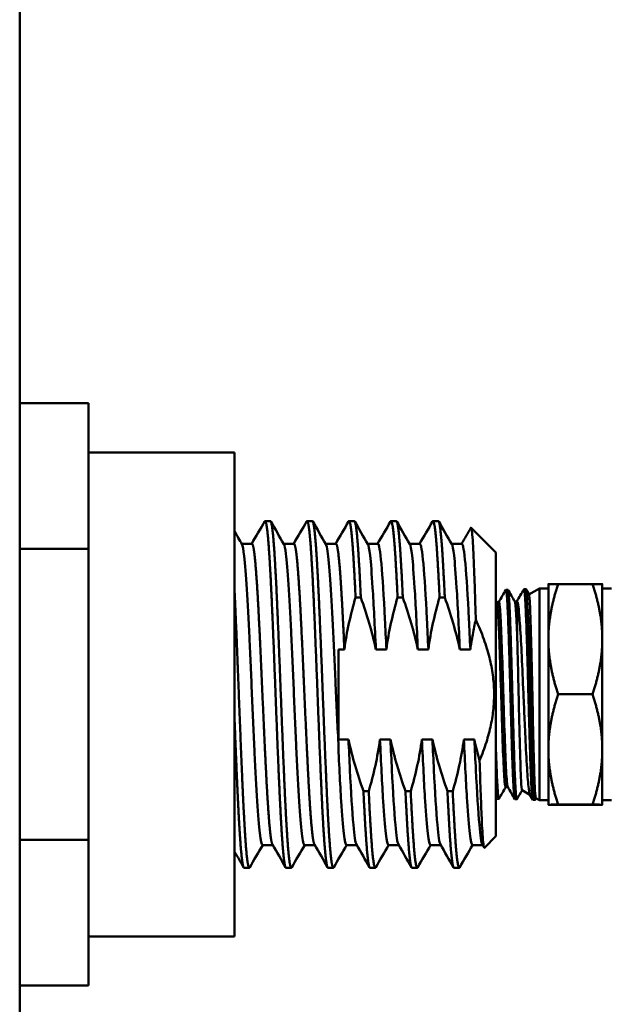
# Model space of a CAD drawing. Header units: inches. Extents: x 0 to 136, y 2 to 86.
# Tile 15 of 160: x 56.53 to 58.87, y 39.1 to 43.01. Entities that reach past the tile are written whole.
import ezdxf

# ---------------------------------------------------------------- set-up
doc = ezdxf.new("R2010")
doc.units = ezdxf.units.IN
doc.header["$LTSCALE"] = 4
doc.header["$MEASUREMENT"] = 0
doc.layers.add('Visible (ANSI)', color=7, linetype='Continuous', lineweight=50)

msp = doc.modelspace()

# ---------------------------------------------------------------- linework, layer by layer
at = {"layer": 'Visible (ANSI)'}
for p, q in [((56.5251, 20.6763), (56.5251, 68.9262)), ((56.7984, 41.4858), (56.5251, 41.4858)), ((56.7984, 41.4858), (56.7984, 40.9085)), ((57.3784, 41.2911), (56.7984, 41.2911)), ((57.3784, 39.3711), (57.3784, 41.2911)), ((57.5201, 41.0186), (57.4992, 41.0186)), ((57.6867, 41.0186), (57.6659, 41.0186)), ((57.8534, 41.0186), (57.8326, 41.0186)), ((58.0201, 41.0186), (57.9992, 41.0186)), ((58.1867, 41.0186), (58.1659, 41.0186)), ((58.4159, 40.8936), (58.3173, 40.9922)), ((57.4472, 40.9284), (57.4065, 40.9284)), ((57.6138, 40.9284), (57.5731, 40.9284)), ((57.7805, 40.9284), (57.7398, 40.9284)), ((57.9472, 40.9284), (57.9065, 40.9284)), ((58.1138, 40.9284), (58.0731, 40.9284)), ((58.2805, 40.9284), (58.2398, 40.9284)), ((56.7984, 40.9085), (56.5251, 40.9085)), ((56.7984, 40.9085), (56.7984, 39.7538)), ((58.4159, 40.8936), (58.4159, 39.7686)), ((58.6238, 40.7686), (58.6238, 40.5503)), ((58.6628, 40.7689), (58.799, 40.7689)), ((58.838, 40.5503), (58.838, 40.7686)), ((58.4553, 40.7459), (58.463, 40.7461)), ((58.5267, 40.7481), (58.5344, 40.7484)), ((58.535, 40.7479), (58.5471, 40.727)), ((58.5469, 40.7274), (58.588, 40.7511)), ((58.588, 40.7511), (58.588, 39.9111)), ((58.588, 40.7511), (58.6238, 40.7511)), ((58.8738, 40.7511), (58.838, 40.7511)), ((57.8794, 40.7155), (57.8585, 40.7155)), ((58.046, 40.7155), (58.0252, 40.7155)), ((58.2127, 40.7155), (58.1919, 40.7155)), ((58.4187, 40.6975), (58.4273, 40.6975)), ((58.4902, 40.6997), (58.4988, 40.6997)), ((58.6238, 40.5503), (58.6238, 40.1128)), ((58.838, 40.1128), (58.838, 40.5503)), ((57.7909, 40.5096), (57.7909, 40.1527)), ((57.8141, 40.5096), (57.7909, 40.5096)), ((57.9808, 40.5096), (57.9391, 40.5096)), ((58.1474, 40.5096), (58.1058, 40.5096)), ((58.3141, 40.5096), (58.2724, 40.5096)), ((58.6628, 40.3317), (58.799, 40.3317)), ((57.7909, 40.1527), (57.8302, 40.1527)), ((57.7909, 40.1526), (57.7909, 40.1527)), ((57.9552, 40.1527), (57.9969, 40.1527)), ((58.1219, 40.1527), (58.1635, 40.1527)), ((58.2885, 40.1527), (58.3302, 40.1527)), ((58.6238, 40.1128), (58.6238, 39.8936)), ((58.838, 39.8936), (58.838, 40.1128)), ((58.4541, 39.9637), (58.4628, 39.9637)), ((58.5194, 39.9508), (58.5509, 39.9326)), ((57.8899, 39.9467), (57.9108, 39.9467)), ((58.0566, 39.9467), (58.0774, 39.9467)), ((58.2233, 39.9467), (58.2441, 39.9467)), ((58.4196, 39.9175), (58.4273, 39.9173)), ((58.491, 39.9153), (58.4988, 39.915)), ((58.5619, 39.9135), (58.5504, 39.9333)), ((58.5624, 39.913), (58.5702, 39.9128)), ((58.5741, 39.9192), (58.5707, 39.9133)), ((58.5739, 39.9193), (58.588, 39.9111)), ((58.588, 39.9111), (58.6238, 39.9111)), ((58.8738, 39.9111), (58.838, 39.9111)), ((58.6628, 39.8939), (58.799, 39.8939)), ((58.6628, 39.8934), (58.799, 39.8934)), ((56.7984, 39.7538), (56.5251, 39.7538)), ((56.7984, 39.7538), (56.7984, 39.1764)), ((58.4159, 39.7686), (58.3701, 39.7229)), ((57.5295, 39.7338), (57.4888, 39.7338)), ((57.6962, 39.7338), (57.6555, 39.7338)), ((57.8628, 39.7338), (57.8222, 39.7338)), ((58.0295, 39.7338), (57.9888, 39.7338)), ((58.1962, 39.7338), (58.1555, 39.7338)), ((58.3628, 39.7338), (58.3222, 39.7338)), ((58.3689, 39.7233), (58.3618, 39.7356)), ((57.4367, 39.6436), (57.4159, 39.6436)), ((57.6034, 39.6436), (57.5826, 39.6436)), ((57.7701, 39.6436), (57.7492, 39.6436)), ((57.9367, 39.6436), (57.9159, 39.6436)), ((58.1034, 39.6436), (58.0826, 39.6436)), ((58.2701, 39.6436), (58.2492, 39.6436)), ((57.3784, 39.3711), (56.7984, 39.3711)), ((56.7984, 39.1764), (56.5251, 39.1764))]:
    msp.add_line(p, q, dxfattribs=at)
for points in [[(57.4462, 40.9284), (57.4633, 40.958), (57.4804, 40.9876), (57.4975, 41.0171)], [(57.5218, 41.0171), (57.5392, 40.987), (57.5567, 40.9568), (57.5741, 40.9267)], [(57.6128, 40.9284), (57.6299, 40.958), (57.6471, 40.9876), (57.6642, 41.0171)], [(57.6885, 41.0171), (57.7059, 40.987), (57.7234, 40.9568), (57.7408, 40.9267)], [(57.7795, 40.9284), (57.7966, 40.958), (57.8137, 40.9876), (57.8308, 41.0171)], [(57.8551, 41.0171), (57.8726, 40.987), (57.89, 40.9568), (57.9075, 40.9267)], [(57.9462, 40.9284), (57.9633, 40.958), (57.9804, 40.9876), (57.9975, 41.0171)], [(58.0218, 41.0171), (58.0392, 40.987), (58.0567, 40.9568), (58.0741, 40.9267)], [(58.1128, 40.9284), (58.1299, 40.958), (58.1471, 40.9876), (58.1642, 41.0171)], [(58.1885, 41.0171), (58.2059, 40.987), (58.2234, 40.9568), (58.2408, 40.9267)], [(57.3784, 40.9769), (57.3881, 40.9602), (57.3978, 40.9434), (57.4075, 40.9267)], [(58.2795, 40.9284), (58.2917, 40.9495), (58.304, 40.9707), (58.3162, 40.9918)], [(58.427, 40.6975), (58.4363, 40.7134), (58.4455, 40.7294), (58.4548, 40.7454)], [(58.4636, 40.7457), (58.4726, 40.7302), (58.4815, 40.7147), (58.4905, 40.6992)], [(58.4985, 40.6997), (58.5077, 40.7157), (58.517, 40.7317), (58.5262, 40.7477)], [(58.4159, 40.7023), (58.4169, 40.7005), (58.418, 40.6987), (58.419, 40.6969)], [(58.499, 40.6996), (58.499, 40.6997), (58.4989, 40.6997), (58.4988, 40.6997)], [(58.4545, 39.9637), (58.4456, 39.9484), (58.4367, 39.9331), (58.4279, 39.9177)], [(58.4905, 39.9157), (58.4812, 39.9319), (58.4718, 39.9481), (58.4625, 39.9642)], [(58.5196, 39.9506), (58.5128, 39.9389), (58.5061, 39.9272), (58.4993, 39.9155)], [(58.419, 39.918), (58.418, 39.9198), (58.4169, 39.9216), (58.4159, 39.9234)], [(57.4898, 39.7338), (57.4727, 39.7043), (57.4556, 39.6747), (57.4385, 39.6451)], [(57.5808, 39.6451), (57.5634, 39.6753), (57.5459, 39.7054), (57.5285, 39.7356)], [(57.6565, 39.7338), (57.6394, 39.7043), (57.6222, 39.6747), (57.6051, 39.6451)], [(57.7475, 39.6451), (57.7301, 39.6753), (57.7126, 39.7054), (57.6952, 39.7356)], [(57.8231, 39.7338), (57.806, 39.7043), (57.7889, 39.6747), (57.7718, 39.6451)], [(57.9142, 39.6451), (57.8967, 39.6753), (57.8793, 39.7054), (57.8618, 39.7356)], [(57.9898, 39.7338), (57.9727, 39.7043), (57.9556, 39.6747), (57.9385, 39.6451)], [(58.0808, 39.6451), (58.0634, 39.6753), (58.0459, 39.7054), (58.0285, 39.7356)], [(58.1565, 39.7338), (58.1394, 39.7043), (58.1222, 39.6747), (58.1051, 39.6451)], [(58.2475, 39.6451), (58.2301, 39.6753), (58.2126, 39.7054), (58.1952, 39.7356)], [(58.3231, 39.7338), (58.306, 39.7043), (58.2889, 39.6747), (58.2718, 39.6451)], [(57.4142, 39.6451), (57.4022, 39.6657), (57.3903, 39.6863), (57.3784, 39.7069)]]:
    msp.add_open_spline(points, degree=3, dxfattribs=at)
for points, weights, knots in [([(57.4975, 41.0171), (57.4984, 41.0186), (57.4992, 41.0186), (57.5062, 41.0186), (57.5131, 40.9265), (57.5201, 40.8344), (57.527, 40.6749), (57.534, 40.5154), (57.5409, 40.3311), (57.5478, 40.1469), (57.5548, 39.9874), (57.5617, 39.8279), (57.5687, 39.7357), (57.5756, 39.6436), (57.5826, 39.6436)], [0.992423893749, 0.995658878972, 1, 0.965925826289, 1, 0.965925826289, 1, 0.965925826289, 1, 0.965925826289, 1, 0.965925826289, 1, 0.965925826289, 1], [0.63102017, 0.63102017, 0.63102017, 0.63157895, 0.63157895, 0.63596491, 0.63596491, 0.64035088, 0.64035088, 0.64473684, 0.64473684, 0.64912281, 0.64912281, 0.65350877, 0.65350877, 0.65789474, 0.65789474, 0.65789474]), ([(57.5201, 41.0186), (57.527, 41.0186), (57.534, 40.9265), (57.5409, 40.8344), (57.5478, 40.6749), (57.5548, 40.5154), (57.5617, 40.3311), (57.5687, 40.1469), (57.5756, 39.9874), (57.5826, 39.8279), (57.5895, 39.7357), (57.5965, 39.6436), (57.6034, 39.6436), (57.6043, 39.6436), (57.6051, 39.6451)], [1, 0.965925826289, 1, 0.965925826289, 1, 0.965925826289, 1, 0.965925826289, 1, 0.965925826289, 1, 0.965925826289, 1, 0.995658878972, 0.992423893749], [0.68421053, 0.68421053, 0.68421053, 0.68859649, 0.68859649, 0.69298246, 0.69298246, 0.69736842, 0.69736842, 0.70175439, 0.70175439, 0.70614035, 0.70614035, 0.71052632, 0.71052632, 0.7110851, 0.7110851, 0.7110851]), ([(57.6642, 41.0171), (57.665, 41.0186), (57.6659, 41.0186), (57.6728, 41.0186), (57.6798, 40.9265), (57.6867, 40.8344), (57.6937, 40.6749), (57.7006, 40.5154), (57.7076, 40.3311), (57.7145, 40.1469), (57.7215, 39.9874), (57.7284, 39.8279), (57.7353, 39.7357), (57.7423, 39.6436), (57.7492, 39.6436)], [0.992423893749, 0.995658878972, 1, 0.965925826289, 1, 0.965925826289, 1, 0.965925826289, 1, 0.965925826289, 1, 0.965925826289, 1, 0.965925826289, 1], [0.68365175, 0.68365175, 0.68365175, 0.68421053, 0.68421053, 0.68859649, 0.68859649, 0.69298246, 0.69298246, 0.69736842, 0.69736842, 0.70175439, 0.70175439, 0.70614035, 0.70614035, 0.71052632, 0.71052632, 0.71052632]), ([(57.6867, 41.0186), (57.6937, 41.0186), (57.7006, 40.9265), (57.7076, 40.8344), (57.7145, 40.6749), (57.7215, 40.5154), (57.7284, 40.3311), (57.7353, 40.1469), (57.7423, 39.9874), (57.7492, 39.8279), (57.7562, 39.7357), (57.7631, 39.6436), (57.7701, 39.6436), (57.7709, 39.6436), (57.7718, 39.6451)], [1, 0.965925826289, 1, 0.965925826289, 1, 0.965925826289, 1, 0.965925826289, 1, 0.965925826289, 1, 0.965925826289, 1, 0.995658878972, 0.992423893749], [0.73684211, 0.73684211, 0.73684211, 0.74122807, 0.74122807, 0.74561404, 0.74561404, 0.75, 0.75, 0.75438596, 0.75438596, 0.75877193, 0.75877193, 0.76315789, 0.76315789, 0.76371668, 0.76371668, 0.76371668]), ([(57.8308, 41.0171), (57.8317, 41.0186), (57.8326, 41.0186), (57.8395, 41.0186), (57.8465, 40.9265), (57.8524, 40.8472), (57.8585, 40.7155)], [0.992423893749, 0.995658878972, 1, 0.965925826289, 1, 0.970495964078, 0.992085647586], [0.736283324, 0.736283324, 0.736283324, 0.736842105, 0.736842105, 0.74122807, 0.74122807, 0.745025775, 0.745025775, 0.745025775]), ([(57.8534, 41.0186), (57.8603, 41.0186), (57.8673, 40.9265), (57.8733, 40.8472), (57.8794, 40.7155)], [1, 0.965925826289, 1, 0.970495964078, 0.992085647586], [0.789473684, 0.789473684, 0.789473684, 0.793859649, 0.793859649, 0.797657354, 0.797657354, 0.797657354]), ([(57.9975, 41.0171), (57.9984, 41.0186), (57.9992, 41.0186), (58.0062, 41.0186), (58.0131, 40.9265), (58.0191, 40.8472), (58.0252, 40.7155)], [0.992423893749, 0.995658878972, 1, 0.965925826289, 1, 0.970495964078, 0.992085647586], [0.788914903, 0.788914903, 0.788914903, 0.789473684, 0.789473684, 0.793859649, 0.793859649, 0.797657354, 0.797657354, 0.797657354]), ([(58.0201, 41.0186), (58.027, 41.0186), (58.034, 40.9265), (58.0399, 40.8472), (58.046, 40.7155)], [1, 0.965925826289, 1, 0.970495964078, 0.992085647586], [0.842105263, 0.842105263, 0.842105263, 0.846491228, 0.846491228, 0.850288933, 0.850288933, 0.850288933]), ([(58.1642, 41.0171), (58.165, 41.0186), (58.1659, 41.0186), (58.1728, 41.0186), (58.1798, 40.9265), (58.1858, 40.8472), (58.1919, 40.7155)], [0.992423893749, 0.995658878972, 1, 0.965925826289, 1, 0.970495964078, 0.992085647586], [0.841546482, 0.841546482, 0.841546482, 0.842105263, 0.842105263, 0.846491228, 0.846491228, 0.850288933, 0.850288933, 0.850288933]), ([(58.1867, 41.0186), (58.1937, 41.0186), (58.2006, 40.9265), (58.2066, 40.8472), (58.2127, 40.7155)], [1, 0.965925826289, 1, 0.970495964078, 0.992085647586], [0.894736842, 0.894736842, 0.894736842, 0.899122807, 0.899122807, 0.902920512, 0.902920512, 0.902920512]), ([(57.4472, 40.9284), (57.4541, 40.9284), (57.461, 40.8484), (57.468, 40.7684), (57.4749, 40.6298), (57.4819, 40.4912), (57.4888, 40.3311), (57.4958, 40.1711), (57.5027, 40.0325), (57.5097, 39.8939), (57.5166, 39.8139), (57.5225, 39.7459), (57.5285, 39.7356)], [1, 0.965925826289, 1, 0.965925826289, 1, 0.965925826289, 1, 0.965925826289, 1, 0.965925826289, 1, 0.970927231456, 0.991465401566], [0.63157895, 0.63157895, 0.63157895, 0.63596491, 0.63596491, 0.64035088, 0.64035088, 0.64473684, 0.64473684, 0.64912281, 0.64912281, 0.65350877, 0.65350877, 0.65725097, 0.65725097, 0.65725097]), ([(57.6138, 40.9284), (57.6208, 40.9284), (57.6277, 40.8484), (57.6347, 40.7684), (57.6416, 40.6298), (57.6485, 40.4912), (57.6555, 40.3311), (57.6624, 40.1711), (57.6694, 40.0325), (57.6763, 39.8939), (57.6833, 39.8139), (57.6892, 39.7459), (57.6952, 39.7356)], [1, 0.965925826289, 1, 0.965925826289, 1, 0.965925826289, 1, 0.965925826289, 1, 0.965925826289, 1, 0.970927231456, 0.991465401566], [0.68421053, 0.68421053, 0.68421053, 0.68859649, 0.68859649, 0.69298246, 0.69298246, 0.69736842, 0.69736842, 0.70175439, 0.70175439, 0.70614035, 0.70614035, 0.70988254, 0.70988254, 0.70988254]), ([(57.7805, 40.9284), (57.7874, 40.9284), (57.7944, 40.8484), (57.8013, 40.7684), (57.8083, 40.6298), (57.8111, 40.5726), (57.8141, 40.5096)], [1, 0.965925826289, 1, 0.965925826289, 1, 0.985658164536, 0.983389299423], [0.73684211, 0.73684211, 0.73684211, 0.74122807, 0.74122807, 0.74561404, 0.74561404, 0.74746009, 0.74746009, 0.74746009]), ([(57.3784, 40.7359), (57.3798, 40.7064), (57.3812, 40.6749), (57.3881, 40.5154), (57.3951, 40.3311), (57.402, 40.1469), (57.409, 39.9874), (57.4159, 39.8279), (57.4228, 39.7357), (57.4298, 39.6436), (57.4367, 39.6436), (57.4376, 39.6436), (57.4385, 39.6451)], [0.988961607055, 0.993072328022, 1, 0.965925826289, 1, 0.965925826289, 1, 0.965925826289, 1, 0.965925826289, 1, 0.995658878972, 0.992423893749], [0.63945916, 0.63945916, 0.63945916, 0.64035088, 0.64035088, 0.64473684, 0.64473684, 0.64912281, 0.64912281, 0.65350877, 0.65350877, 0.65789474, 0.65789474, 0.65845352, 0.65845352, 0.65845352]), ([(57.3784, 40.2229), (57.3833, 40.0974), (57.3881, 39.9874), (57.3951, 39.8279), (57.402, 39.7357), (57.409, 39.6436), (57.4159, 39.6436)], [0.98561096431, 0.976246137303, 1, 0.965925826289, 1, 0.965925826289, 1], [0.59343367, 0.59343367, 0.59343367, 0.59649123, 0.59649123, 0.60087719, 0.60087719, 0.60526316, 0.60526316, 0.60526316]), ([(57.8899, 39.9467), (57.896, 39.8151), (57.902, 39.7357), (57.909, 39.6436), (57.9159, 39.6436)], [0.992085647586, 0.970495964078, 1, 0.965925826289, 1], [0.754974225, 0.754974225, 0.754974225, 0.75877193, 0.75877193, 0.763157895, 0.763157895, 0.763157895]), ([(57.9108, 39.9467), (57.9169, 39.8151), (57.9228, 39.7357), (57.9298, 39.6436), (57.9367, 39.6436), (57.9376, 39.6436), (57.9385, 39.6451)], [0.992085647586, 0.970495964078, 1, 0.965925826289, 1, 0.995658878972, 0.992423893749], [0.807605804, 0.807605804, 0.807605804, 0.811403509, 0.811403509, 0.815789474, 0.815789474, 0.816348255, 0.816348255, 0.816348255]), ([(58.0566, 39.9467), (58.0627, 39.8151), (58.0687, 39.7357), (58.0756, 39.6436), (58.0826, 39.6436)], [0.992085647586, 0.970495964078, 1, 0.965925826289, 1], [0.807605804, 0.807605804, 0.807605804, 0.811403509, 0.811403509, 0.815789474, 0.815789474, 0.815789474]), ([(58.0774, 39.9467), (58.0835, 39.8151), (58.0895, 39.7357), (58.0965, 39.6436), (58.1034, 39.6436), (58.1043, 39.6436), (58.1051, 39.6451)], [0.992085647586, 0.970495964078, 1, 0.965925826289, 1, 0.995658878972, 0.992423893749], [0.860237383, 0.860237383, 0.860237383, 0.864035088, 0.864035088, 0.868421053, 0.868421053, 0.868979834, 0.868979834, 0.868979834]), ([(58.2233, 39.9467), (58.2294, 39.8151), (58.2353, 39.7357), (58.2423, 39.6436), (58.2492, 39.6436)], [0.992085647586, 0.970495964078, 1, 0.965925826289, 1], [0.860237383, 0.860237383, 0.860237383, 0.864035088, 0.864035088, 0.868421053, 0.868421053, 0.868421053]), ([(58.2441, 39.9467), (58.2502, 39.8151), (58.2562, 39.7357), (58.2631, 39.6436), (58.2701, 39.6436), (58.2709, 39.6436), (58.2718, 39.6451)], [0.992085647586, 0.970495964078, 1, 0.965925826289, 1, 0.995658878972, 0.992423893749], [0.912868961, 0.912868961, 0.912868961, 0.916666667, 0.916666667, 0.921052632, 0.921052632, 0.921611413, 0.921611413, 0.921611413])]:
    msp.add_rational_spline(points, weights, degree=2, knots=knots, dxfattribs=at)
for points, knots in [([(58.3356, 40.6282), (58.3347, 40.6612), (58.3338, 40.6929), (58.3318, 40.7521), (58.3309, 40.7796), (58.328, 40.8571), (58.3262, 40.8995), (58.3221, 40.9661), (58.3199, 40.9866), (58.3173, 40.9926), (58.3168, 40.9927), (58.3162, 40.9919), (58.3162, 40.9918), (58.3162, 40.9918)], [-3.500098, -3.500098, -3.500098, -3.500098, -3.222159, -3.222159, -2.948082, -2.948082, -2.386895, -2.386895, -1.753931, -1.753931, -1.591725, -1.591725, -1.585713, -1.585713, -1.585713, -1.585713]), ([(57.4075, 40.9267), (57.4104, 40.9216), (57.4134, 40.9056), (57.4198, 40.8482), (57.4232, 40.8037), (57.4301, 40.6927), (57.4334, 40.6274), (57.4404, 40.4837), (57.4439, 40.4065), (57.4507, 40.2499), (57.4542, 40.1719), (57.4612, 40.0277), (57.4646, 39.9627), (57.4715, 39.8534), (57.4748, 39.81), (57.4817, 39.7501), (57.4853, 39.7344), (57.4887, 39.7339), (57.4888, 39.7338), (57.4888, 39.7338)], [69.57021, 69.57021, 69.57021, 69.57021, 70.077406, 70.077406, 70.670307, 70.670307, 71.259839, 71.259839, 71.853374, 71.853374, 72.454776, 72.454776, 73.047262, 73.047262, 73.636947, 73.636947, 74.231153, 74.231153, 74.240759, 74.240759, 74.240759, 74.240759]), ([(57.5742, 40.9267), (57.5767, 40.9223), (57.5793, 40.9096), (57.5853, 40.8613), (57.5886, 40.8198), (57.5956, 40.7138), (57.599, 40.6505), (57.6058, 40.5091), (57.6094, 40.4324), (57.6162, 40.276), (57.6197, 40.1978), (57.6267, 40.0516), (57.63, 39.9849), (57.6369, 39.8707), (57.6403, 39.8243), (57.6472, 39.7578), (57.6507, 39.7385), (57.6546, 39.7341), (57.6551, 39.7338), (57.6555, 39.7338)], [79.142856, 79.142856, 79.142856, 79.142856, 79.583539, 79.583539, 80.174405, 80.174405, 80.764283, 80.764283, 81.360194, 81.360194, 81.958035, 81.958035, 82.548477, 82.548477, 83.13858, 83.13858, 83.735143, 83.735143, 83.811537, 83.811537, 83.811537, 83.811537]), ([(57.7408, 40.9267), (57.743, 40.923), (57.7451, 40.9136), (57.7507, 40.8745), (57.754, 40.8363), (57.761, 40.736), (57.7644, 40.6748), (57.7712, 40.5365), (57.7748, 40.4607), (57.7817, 40.3052), (57.7851, 40.227), (57.7897, 40.1526)], [88.712377, 88.712377, 88.712377, 88.712377, 89.079523, 89.079523, 89.669131, 89.669131, 90.260401, 90.260401, 90.856643, 90.856643, 91.450939, 91.450939, 91.450939, 91.450939]), ([(57.9075, 40.9267), (57.9103, 40.9218), (57.9132, 40.907), (57.9194, 40.8526), (57.9228, 40.8091), (57.9284, 40.7202), (57.9306, 40.6821), (57.9348, 40.5996), (57.9369, 40.5556), (57.9391, 40.5096)], [2.045705, 2.045705, 2.045705, 2.045705, 2.531268, 2.531268, 3.123626, 3.123626, 3.492079, 3.492079, 3.859476, 3.859476, 3.859476, 3.859476]), ([(57.9472, 40.9284), (57.9516, 40.9284), (57.9566, 40.8999), (57.961, 40.8484), (57.9655, 40.7969), (57.9705, 40.719), (57.9749, 40.6298), (57.9768, 40.5922), (57.9788, 40.5516), (57.9808, 40.5096)], [-0.20363318, -0.20363318, -0.20363318, -0.20363318, -0.19878477, -0.19878477, -0.19878477, -0.19393636, -0.19393636, -0.19393636, -0.19189567, -0.19189567, -0.19189567, -0.19189567]), ([(58.0741, 40.9267), (58.0769, 40.9218), (58.0798, 40.907), (58.0861, 40.8526), (58.0894, 40.8091), (58.0951, 40.7202), (58.0973, 40.6821), (58.1015, 40.5996), (58.1036, 40.5556), (58.1058, 40.5096)], [2.04562, 2.04562, 2.04562, 2.04562, 2.531027, 2.531027, 3.123147, 3.123147, 3.491452, 3.491452, 3.858702, 3.858702, 3.858702, 3.858702]), ([(58.1138, 40.9284), (58.1183, 40.9284), (58.1232, 40.8999), (58.1277, 40.8484), (58.1322, 40.7969), (58.1371, 40.719), (58.1416, 40.6298), (58.1435, 40.5922), (58.1454, 40.5516), (58.1474, 40.5096)], [-0.14545227, -0.14545227, -0.14545227, -0.14545227, -0.14060386, -0.14060386, -0.14060386, -0.13575546, -0.13575546, -0.13575546, -0.13371476, -0.13371476, -0.13371476, -0.13371476]), ([(58.2408, 40.9267), (58.2436, 40.9218), (58.2465, 40.907), (58.2528, 40.8526), (58.2561, 40.8091), (58.2618, 40.7202), (58.2639, 40.6821), (58.2681, 40.5996), (58.2703, 40.5556), (58.2724, 40.5096)], [2.04562, 2.04562, 2.04562, 2.04562, 2.531027, 2.531027, 3.123147, 3.123147, 3.491452, 3.491452, 3.858703, 3.858703, 3.858703, 3.858703]), ([(58.2805, 40.9284), (58.285, 40.9284), (58.2899, 40.8999), (58.2944, 40.8484), (58.2988, 40.7969), (58.3038, 40.719), (58.3083, 40.6298), (58.3101, 40.5922), (58.3121, 40.5516), (58.3141, 40.5096)], [-0.08727136, -0.08727136, -0.08727136, -0.08727136, -0.08242295, -0.08242295, -0.08242295, -0.07757455, -0.07757455, -0.07757455, -0.07553385, -0.07553385, -0.07553385, -0.07553385]), ([(58.4548, 40.7454), (58.4552, 40.7461), (58.4556, 40.746), (58.456, 40.7452), (58.4563, 40.7445), (58.4566, 40.7434), (58.4569, 40.7417), (58.4572, 40.74), (58.4576, 40.7379), (58.4579, 40.7352), (58.4585, 40.7299), (58.4592, 40.7228), (58.4598, 40.7138), (58.4601, 40.7093), (58.4605, 40.7044), (58.4608, 40.699), (58.4611, 40.6935), (58.4614, 40.6876), (58.4617, 40.6813), (58.4624, 40.6688), (58.463, 40.6547), (58.4636, 40.6391), (58.4639, 40.6313), (58.4643, 40.6231), (58.4646, 40.6146), (58.4649, 40.606), (58.4652, 40.5971), (58.4656, 40.5878), (58.4662, 40.5694), (58.4669, 40.55), (58.4675, 40.5295), (58.4678, 40.5193), (58.4681, 40.5088), (58.4684, 40.4981), (58.4688, 40.4874), (58.4691, 40.4764), (58.4694, 40.4653), (58.47, 40.4431), (58.4707, 40.4205), (58.4713, 40.3975), (58.4717, 40.386), (58.472, 40.3745), (58.4723, 40.3628), (58.4726, 40.3511), (58.4729, 40.3393), (58.4733, 40.3275), (58.4739, 40.3041), (58.4745, 40.2809), (58.4751, 40.258), (58.4755, 40.2465), (58.4758, 40.2351), (58.4761, 40.2238), (58.4764, 40.2125), (58.4768, 40.2012), (58.4771, 40.1901), (58.4777, 40.1681), (58.4784, 40.1469), (58.479, 40.1266), (58.4793, 40.1165), (58.4796, 40.1066), (58.48, 40.0969), (58.4803, 40.0872), (58.4806, 40.0777), (58.4809, 40.0686), (58.4815, 40.0504), (58.4822, 40.0337), (58.4828, 40.0183), (58.4832, 40.0107), (58.4835, 40.0034), (58.4838, 39.9964), (58.4841, 39.9894), (58.4845, 39.9828), (58.4848, 39.9767), (58.4854, 39.9644), (58.486, 39.954), (58.4867, 39.9453), (58.487, 39.9409), (58.4873, 39.937), (58.4876, 39.9336), (58.4879, 39.9302), (58.4883, 39.9272), (58.4886, 39.9247), (58.4893, 39.9197), (58.4899, 39.9167), (58.4905, 39.9157), (58.4907, 39.9154), (58.4909, 39.9153), (58.491, 39.9153)], [0.73191498, 0.73191498, 0.73191498, 0.73191498, 0.734375, 0.734375, 0.734375, 0.73632813, 0.73632813, 0.73632813, 0.73828125, 0.73828125, 0.73828125, 0.7421875, 0.7421875, 0.7421875, 0.74414063, 0.74414063, 0.74414063, 0.74609375, 0.74609375, 0.74609375, 0.75, 0.75, 0.75, 0.75195313, 0.75195313, 0.75195313, 0.75390625, 0.75390625, 0.75390625, 0.7578125, 0.7578125, 0.7578125, 0.75976563, 0.75976563, 0.75976563, 0.76171875, 0.76171875, 0.76171875, 0.765625, 0.765625, 0.765625, 0.76757813, 0.76757813, 0.76757813, 0.76953125, 0.76953125, 0.76953125, 0.7734375, 0.7734375, 0.7734375, 0.77539063, 0.77539063, 0.77539063, 0.77734375, 0.77734375, 0.77734375, 0.78125, 0.78125, 0.78125, 0.78320313, 0.78320313, 0.78320313, 0.78515625, 0.78515625, 0.78515625, 0.7890625, 0.7890625, 0.7890625, 0.79101563, 0.79101563, 0.79101563, 0.79296875, 0.79296875, 0.79296875, 0.796875, 0.796875, 0.796875, 0.79882813, 0.79882813, 0.79882813, 0.80078125, 0.80078125, 0.80078125, 0.8046875, 0.8046875, 0.8046875, 0.80571424, 0.80571424, 0.80571424, 0.80571424]), ([(58.4993, 39.9155), (58.4992, 39.9154), (58.4992, 39.9153), (58.4992, 39.9153), (58.4988, 39.9149), (58.4985, 39.915), (58.4982, 39.9156), (58.4976, 39.9167), (58.4969, 39.9199), (58.4963, 39.9249), (58.496, 39.9274), (58.4956, 39.9304), (58.4953, 39.9339), (58.495, 39.9374), (58.4947, 39.9414), (58.4943, 39.9458), (58.4937, 39.9547), (58.4931, 39.9653), (58.4925, 39.9775), (58.4922, 39.9837), (58.4918, 39.9902), (58.4915, 39.9972), (58.4912, 40.0042), (58.4908, 40.0117), (58.4905, 40.0194), (58.4899, 40.035), (58.4892, 40.0518), (58.4886, 40.07), (58.4883, 40.079), (58.488, 40.0884), (58.4877, 40.0981), (58.4873, 40.1078), (58.487, 40.1179), (58.4867, 40.1281), (58.4861, 40.1486), (58.4854, 40.1698), (58.4848, 40.1918), (58.4845, 40.2027), (58.4841, 40.2139), (58.4838, 40.2252), (58.4835, 40.2365), (58.4832, 40.2481), (58.4828, 40.2597), (58.4822, 40.2828), (58.4816, 40.306), (58.481, 40.3293), (58.4806, 40.3409), (58.4803, 40.3526), (58.48, 40.3642), (58.4797, 40.3759), (58.4793, 40.3876), (58.479, 40.3992), (58.4784, 40.4224), (58.4777, 40.4449), (58.4771, 40.4669), (58.4768, 40.4779), (58.4765, 40.4888), (58.4762, 40.4995), (58.4758, 40.5102), (58.4755, 40.5208), (58.4752, 40.5311), (58.4746, 40.5516), (58.4739, 40.571), (58.4733, 40.5892), (58.4729, 40.5983), (58.4726, 40.6071), (58.4723, 40.6157), (58.472, 40.6242), (58.4716, 40.6325), (58.4713, 40.6403), (58.4707, 40.6559), (58.4701, 40.6699), (58.4695, 40.6823), (58.4691, 40.6885), (58.4688, 40.6943), (58.4685, 40.6997), (58.4682, 40.7051), (58.4678, 40.7101), (58.4675, 40.7146), (58.4668, 40.7235), (58.4662, 40.7306), (58.4656, 40.7358), (58.4653, 40.7383), (58.4649, 40.7405), (58.4646, 40.7421), (58.4643, 40.7437), (58.464, 40.7449), (58.4637, 40.7455), (58.4635, 40.7459), (58.4633, 40.7461), (58.4631, 40.7461)], [0.17746481, 0.17746481, 0.17746481, 0.17746481, 0.17773437, 0.17773437, 0.17773437, 0.1796875, 0.1796875, 0.1796875, 0.18359375, 0.18359375, 0.18359375, 0.18554687, 0.18554687, 0.18554687, 0.1875, 0.1875, 0.1875, 0.19140625, 0.19140625, 0.19140625, 0.19335937, 0.19335937, 0.19335937, 0.1953125, 0.1953125, 0.1953125, 0.19921875, 0.19921875, 0.19921875, 0.20117187, 0.20117187, 0.20117187, 0.203125, 0.203125, 0.203125, 0.20703125, 0.20703125, 0.20703125, 0.20898437, 0.20898437, 0.20898437, 0.2109375, 0.2109375, 0.2109375, 0.21484375, 0.21484375, 0.21484375, 0.21679687, 0.21679687, 0.21679687, 0.21875, 0.21875, 0.21875, 0.22265625, 0.22265625, 0.22265625, 0.22460937, 0.22460937, 0.22460937, 0.2265625, 0.2265625, 0.2265625, 0.23046875, 0.23046875, 0.23046875, 0.23242187, 0.23242187, 0.23242187, 0.234375, 0.234375, 0.234375, 0.23828125, 0.23828125, 0.23828125, 0.24023437, 0.24023437, 0.24023437, 0.2421875, 0.2421875, 0.2421875, 0.24609375, 0.24609375, 0.24609375, 0.24804687, 0.24804687, 0.24804687, 0.25, 0.25, 0.25, 0.25128248, 0.25128248, 0.25128248, 0.25128248]), ([(58.5262, 40.7477), (58.5264, 40.748), (58.5266, 40.7482), (58.5269, 40.7481), (58.5275, 40.7478), (58.5281, 40.7455), (58.5288, 40.7413), (58.5291, 40.7393), (58.5294, 40.7367), (58.5298, 40.7336), (58.5301, 40.7306), (58.5304, 40.727), (58.5307, 40.723), (58.5313, 40.715), (58.532, 40.7052), (58.5326, 40.6937), (58.5329, 40.6879), (58.5332, 40.6818), (58.5335, 40.6752), (58.5339, 40.6685), (58.5342, 40.6615), (58.5345, 40.654), (58.5352, 40.6392), (58.5358, 40.623), (58.5364, 40.6054), (58.5368, 40.5967), (58.5371, 40.5876), (58.5374, 40.5782), (58.5377, 40.5687), (58.538, 40.5589), (58.5383, 40.5489), (58.539, 40.5289), (58.5396, 40.508), (58.5403, 40.4865), (58.5406, 40.4757), (58.5409, 40.4647), (58.5412, 40.4535), (58.5415, 40.4423), (58.5419, 40.4309), (58.5422, 40.4194), (58.5428, 40.3964), (58.5434, 40.3733), (58.544, 40.3501), (58.5444, 40.3385), (58.5447, 40.3268), (58.545, 40.3151), (58.5453, 40.3034), (58.5457, 40.2917), (58.546, 40.28), (58.5466, 40.2567), (58.5473, 40.2339), (58.5479, 40.2116), (58.5482, 40.2004), (58.5485, 40.1894), (58.5488, 40.1785), (58.5491, 40.1676), (58.5495, 40.1568), (58.5498, 40.1463), (58.5504, 40.1251), (58.5511, 40.1051), (58.5517, 40.0861), (58.552, 40.0766), (58.5524, 40.0673), (58.5527, 40.0584), (58.553, 40.0495), (58.5533, 40.0409), (58.5536, 40.0328), (58.5543, 40.0165), (58.5549, 40.0016), (58.5555, 39.9882), (58.5558, 39.9815), (58.5561, 39.9752), (58.5565, 39.9693), (58.5568, 39.9634), (58.5571, 39.958), (58.5574, 39.953), (58.5581, 39.9431), (58.5587, 39.9349), (58.5593, 39.9286), (58.5597, 39.9254), (58.56, 39.9227), (58.5603, 39.9205), (58.5606, 39.9183), (58.5609, 39.9166), (58.5612, 39.9154), (58.5616, 39.9138), (58.562, 39.9131), (58.5624, 39.913)], [0.87754761, 0.87754761, 0.87754761, 0.87754761, 0.87890625, 0.87890625, 0.87890625, 0.8828125, 0.8828125, 0.8828125, 0.88476563, 0.88476563, 0.88476563, 0.88671875, 0.88671875, 0.88671875, 0.890625, 0.890625, 0.890625, 0.89257813, 0.89257813, 0.89257813, 0.89453125, 0.89453125, 0.89453125, 0.8984375, 0.8984375, 0.8984375, 0.90039063, 0.90039063, 0.90039063, 0.90234375, 0.90234375, 0.90234375, 0.90625, 0.90625, 0.90625, 0.90820313, 0.90820313, 0.90820313, 0.91015625, 0.91015625, 0.91015625, 0.9140625, 0.9140625, 0.9140625, 0.91601563, 0.91601563, 0.91601563, 0.91796875, 0.91796875, 0.91796875, 0.921875, 0.921875, 0.921875, 0.92382812, 0.92382812, 0.92382812, 0.92578125, 0.92578125, 0.92578125, 0.9296875, 0.9296875, 0.9296875, 0.93164062, 0.93164062, 0.93164062, 0.93359375, 0.93359375, 0.93359375, 0.9375, 0.9375, 0.9375, 0.93945312, 0.93945312, 0.93945312, 0.94140625, 0.94140625, 0.94140625, 0.9453125, 0.9453125, 0.9453125, 0.94726562, 0.94726562, 0.94726562, 0.94921875, 0.94921875, 0.94921875, 0.95166329, 0.95166329, 0.95166329, 0.95166329]), ([(58.5707, 39.9133), (58.5704, 39.9128), (58.5701, 39.9127), (58.5698, 39.913), (58.5695, 39.9134), (58.5692, 39.9142), (58.5689, 39.9155), (58.5682, 39.9182), (58.5676, 39.9228), (58.567, 39.9293), (58.5667, 39.9326), (58.5664, 39.9363), (58.566, 39.9405), (58.5657, 39.9447), (58.5654, 39.9493), (58.5651, 39.9544), (58.5644, 39.9645), (58.5638, 39.9763), (58.5632, 39.9899), (58.5628, 39.9968), (58.5625, 40.004), (58.5622, 40.0115), (58.5619, 40.0191), (58.5616, 40.027), (58.5613, 40.0352), (58.5607, 40.0516), (58.56, 40.0694), (58.5594, 40.0886), (58.559, 40.0981), (58.5587, 40.108), (58.5584, 40.1181), (58.5581, 40.1282), (58.5577, 40.1385), (58.5574, 40.1489), (58.5568, 40.1699), (58.5562, 40.1916), (58.5556, 40.2142), (58.5552, 40.2255), (58.5549, 40.237), (58.5546, 40.2484), (58.5543, 40.2599), (58.554, 40.2715), (58.5536, 40.2831), (58.5533, 40.2947), (58.553, 40.3064), (58.5527, 40.3182), (58.5523, 40.3299), (58.552, 40.3418), (58.5517, 40.3534), (58.5511, 40.3768), (58.5505, 40.3999), (58.5498, 40.4226), (58.5495, 40.4339), (58.5492, 40.4452), (58.5489, 40.4564), (58.5486, 40.4676), (58.5482, 40.4787), (58.5479, 40.4896), (58.5472, 40.5112), (58.5466, 40.5319), (58.546, 40.5517), (58.5457, 40.5616), (58.5454, 40.5712), (58.545, 40.5806), (58.5447, 40.59), (58.5444, 40.5992), (58.5441, 40.608), (58.5435, 40.6255), (58.5428, 40.6415), (58.5422, 40.6561), (58.5419, 40.6634), (58.5415, 40.6704), (58.5412, 40.6769), (58.5409, 40.6835), (58.5406, 40.6897), (58.5402, 40.6954), (58.5396, 40.7068), (58.539, 40.7164), (58.5384, 40.7242), (58.5381, 40.7281), (58.5377, 40.7316), (58.5374, 40.7346), (58.5371, 40.7376), (58.5368, 40.7401), (58.5364, 40.7421), (58.5358, 40.7461), (58.5352, 40.7482), (58.5345, 40.7483), (58.5345, 40.7484), (58.5345, 40.7484), (58.5344, 40.7484)], [0.03137267, 0.03137267, 0.03137267, 0.03137267, 0.03320312, 0.03320312, 0.03320312, 0.03515625, 0.03515625, 0.03515625, 0.0390625, 0.0390625, 0.0390625, 0.04101562, 0.04101562, 0.04101562, 0.04296875, 0.04296875, 0.04296875, 0.046875, 0.046875, 0.046875, 0.04882812, 0.04882812, 0.04882812, 0.05078125, 0.05078125, 0.05078125, 0.0546875, 0.0546875, 0.0546875, 0.05664062, 0.05664062, 0.05664062, 0.05859375, 0.05859375, 0.05859375, 0.0625, 0.0625, 0.0625, 0.06445312, 0.06445312, 0.06445312, 0.06640625, 0.06640625, 0.06640625, 0.06835937, 0.06835937, 0.06835937, 0.0703125, 0.0703125, 0.0703125, 0.07421875, 0.07421875, 0.07421875, 0.07617187, 0.07617187, 0.07617187, 0.078125, 0.078125, 0.078125, 0.08203125, 0.08203125, 0.08203125, 0.08398437, 0.08398437, 0.08398437, 0.0859375, 0.0859375, 0.0859375, 0.08984375, 0.08984375, 0.08984375, 0.09179687, 0.09179687, 0.09179687, 0.09375, 0.09375, 0.09375, 0.09765625, 0.09765625, 0.09765625, 0.09960937, 0.09960937, 0.09960937, 0.1015625, 0.1015625, 0.1015625, 0.10546875, 0.10546875, 0.10546875, 0.10562198, 0.10562198, 0.10562198, 0.10562198]), ([(57.8585, 40.7155), (57.8488, 40.6821), (57.8399, 40.6478), (57.8248, 40.5791), (57.8186, 40.5445), (57.8141, 40.5096)], [-0.5366487, -0.5366487, -0.5366487, -0.5366487, -0.26808, -0.26808, 0, 0, 0, 0]), ([(57.9391, 40.5096), (57.9316, 40.5446), (57.9226, 40.5792), (57.9025, 40.6477), (57.8914, 40.6815), (57.8794, 40.7155)], [-0.5508385, -0.5508385, -0.5508385, -0.5508385, -0.2749999, -0.2749999, -0.000001, -0.000001, -0.000001, -0.000001]), ([(58.0252, 40.7155), (58.0155, 40.6821), (58.0065, 40.6478), (57.9915, 40.5791), (57.9853, 40.5445), (57.9808, 40.5096)], [-0.5366487, -0.5366487, -0.5366487, -0.5366487, -0.26808, -0.26808, 0, 0, 0, 0]), ([(58.1058, 40.5096), (58.0982, 40.5446), (58.0892, 40.5792), (58.0692, 40.6477), (58.0581, 40.6815), (58.046, 40.7155)], [-0.5508383, -0.5508383, -0.5508383, -0.5508383, -0.2749997, -0.2749997, -0.000001, -0.000001, -0.000001, -0.000001]), ([(58.1919, 40.7155), (58.1821, 40.6821), (58.1732, 40.6478), (58.1581, 40.5791), (58.1519, 40.5445), (58.1474, 40.5096)], [-0.5366487, -0.5366487, -0.5366487, -0.5366487, -0.26808, -0.26808, 0, 0, 0, 0]), ([(58.2724, 40.5096), (58.2649, 40.5446), (58.2559, 40.5792), (58.2358, 40.6477), (58.2247, 40.6815), (58.2127, 40.7155)], [-0.5508384, -0.5508384, -0.5508384, -0.5508384, -0.2749998, -0.2749998, -0.000001, -0.000001, -0.000001, -0.000001]), ([(58.4541, 39.9637), (58.4528, 39.9637), (58.4515, 39.9712), (58.4482, 40.0072), (58.4463, 40.0432), (58.4425, 40.1362), (58.4406, 40.193), (58.4368, 40.3135), (58.4349, 40.3769), (58.4311, 40.4949), (58.4292, 40.5493), (58.4253, 40.6356), (58.4234, 40.6674), (58.4207, 40.6912), (58.4199, 40.6955), (58.419, 40.6969)], [0.33299573, 0.33299573, 0.33299573, 0.33299573, 0.33796348, 0.33796348, 0.34508215, 0.34508215, 0.35220082, 0.35220082, 0.35931949, 0.35931949, 0.36643817, 0.36643817, 0.37355684, 0.37355684, 0.37664957, 0.37664957, 0.37664957, 0.37664957]), ([(58.4625, 39.9642), (58.4613, 39.9662), (58.4602, 39.9735), (58.4572, 40.0072), (58.4553, 40.0432), (58.4514, 40.1362), (58.4495, 40.193), (58.4457, 40.3135), (58.4438, 40.3769), (58.44, 40.4949), (58.4381, 40.5493), (58.4343, 40.6356), (58.4324, 40.6674), (58.4294, 40.6929), (58.4284, 40.6975), (58.4273, 40.6975)], [0.33375824, 0.33375824, 0.33375824, 0.33375824, 0.33796348, 0.33796348, 0.34508215, 0.34508215, 0.35220082, 0.35220082, 0.35931949, 0.35931949, 0.36643817, 0.36643817, 0.37355684, 0.37355684, 0.37741623, 0.37741623, 0.37741623, 0.37741623]), ([(58.4994, 40.5761), (58.4983, 40.6043), (58.4971, 40.6286), (58.4941, 40.6783), (58.4923, 40.696), (58.4905, 40.6992)], [0.27668148, 0.27668148, 0.27668148, 0.27668148, 0.2810141, 0.2810141, 0.28785402, 0.28785402, 0.28785402, 0.28785402]), ([(58.499, 40.6996), (58.5005, 40.6997), (58.5021, 40.6955), (58.5052, 40.6775), (58.5067, 40.6632), (58.5094, 40.6323), (58.5104, 40.6182), (58.5139, 40.5666), (58.516, 40.5249), (58.5204, 40.4362), (58.5225, 40.3866), (58.5258, 40.3117), (58.5269, 40.2873), (58.529, 40.2393), (58.5301, 40.2159), (58.533, 40.1498), (58.5352, 40.1062), (58.5386, 40.0473), (58.5396, 40.0297), (58.5418, 39.9988), (58.5428, 39.9854), (58.5463, 39.9495), (58.5484, 39.9369), (58.5504, 39.9333)], [-4.16058, -4.16058, -4.16058, -4.16058, -3.987124, -3.987124, -3.799979, -3.799979, -3.676121, -3.676121, -3.396232, -3.396232, -3.095043, -3.095043, -2.949605, -2.949605, -2.806091, -2.806091, -2.532015, -2.532015, -2.397064, -2.397064, -2.266558, -2.266558, -1.979832, -1.979832, -1.979832, -1.979832]), ([(58.4994, 40.5761), (58.4994, 40.5947), (58.4994, 40.6117), (58.4994, 40.642), (58.4993, 40.655), (58.4992, 40.6766), (58.4991, 40.685), (58.499, 40.6961), (58.4991, 40.6991), (58.499, 40.6996)], [-0.7720189, -0.7720189, -0.7720189, -0.7720189, -0.5812124, -0.5812124, -0.3852622, -0.3852622, -0.1863723, -0.1863723, 0, 0, 0, 0]), ([(58.5739, 39.9193), (58.5739, 39.9193), (58.5738, 39.9194), (58.5727, 39.9211), (58.5717, 39.9315), (58.57, 39.9612), (58.5694, 39.9746), (58.5678, 40.0179), (58.5668, 40.0525), (58.5646, 40.1351), (58.5635, 40.1832), (58.5613, 40.2861), (58.5601, 40.3403), (58.5578, 40.4459), (58.5566, 40.4961), (58.5549, 40.5626), (58.5544, 40.5828), (58.5533, 40.6201), (58.5527, 40.6371), (58.5511, 40.6807), (58.5501, 40.7019), (58.5484, 40.7211), (58.5478, 40.7252), (58.5472, 40.7268), (58.5471, 40.7269), (58.5471, 40.727)], [-8.528028, -8.528028, -8.528028, -8.528028, -8.50735, -8.50735, -8.129535, -8.129535, -7.915593, -7.915593, -7.542631, -7.542631, -7.146374, -7.146374, -6.738514, -6.738514, -6.331589, -6.331589, -6.137458, -6.137458, -5.941043, -5.941043, -5.566693, -5.566693, -5.36216, -5.36216, -5.346028, -5.346028, -5.346028, -5.346028]), ([(58.3356, 40.6282), (58.3311, 40.6086), (58.327, 40.5889), (58.3198, 40.5494), (58.3167, 40.5296), (58.3141, 40.5096)], [-0.3063596, -0.3063596, -0.3063596, -0.3063596, -0.1532068, -0.1532068, 0, 0, 0, 0]), ([(58.5194, 39.9508), (58.5192, 39.9509), (58.5191, 39.9511), (58.5178, 39.9548), (58.5166, 39.9681), (58.5149, 40.0012), (58.5144, 40.014), (58.5133, 40.0435), (58.5127, 40.0601), (58.511, 40.1145), (58.51, 40.1564), (58.5077, 40.2445), (58.5067, 40.2895), (58.5047, 40.3794), (58.5036, 40.4238), (58.5021, 40.4848), (58.5016, 40.5035), (58.5005, 40.5409), (58.5, 40.5592), (58.4994, 40.5761)], [-2.192606, -2.192606, -2.192606, -2.192606, -2.142327, -2.142327, -1.757999, -1.757999, -1.573838, -1.573838, -1.38771, -1.38771, -1.019981, -1.019981, -0.676411, -0.676411, -0.334688, -0.334688, -0.174571, -0.174571, 0, 0, 0, 0]), ([(57.7897, 40.1526), (57.7907, 40.1066), (57.7928, 40.0626), (57.797, 39.9801), (57.7992, 39.942), (57.8049, 39.8532), (57.8082, 39.8096), (57.8152, 39.7495), (57.8187, 39.7338), (57.8222, 39.7338)], [0.000095, 0.000095, 0.000095, 0.000095, 0.367275, 0.367275, 0.73561, 0.73561, 1.327845, 1.327845, 1.929372, 1.929372, 1.929372, 1.929372]), ([(57.8302, 40.1527), (57.8377, 40.1177), (57.8467, 40.083), (57.8668, 40.0146), (57.8779, 39.9808), (57.8899, 39.9467)], [-0.5508385, -0.5508385, -0.5508385, -0.5508385, -0.2749999, -0.2749999, -0.000001, -0.000001, -0.000001, -0.000001]), ([(57.8302, 40.1527), (57.8322, 40.1107), (57.8342, 40.0701), (57.836, 40.0325), (57.8405, 39.9432), (57.8455, 39.8654), (57.8499, 39.8139), (57.8537, 39.7699), (57.8579, 39.7427), (57.8618, 39.7357)], [-0.24446115, -0.24446115, -0.24446115, -0.24446115, -0.24242046, -0.24242046, -0.24242046, -0.23757205, -0.23757205, -0.23757205, -0.23343529, -0.23343529, -0.23343529, -0.23343529]), ([(57.9108, 39.9467), (57.9205, 39.9801), (57.9294, 40.0145), (57.9445, 40.0832), (57.9507, 40.1178), (57.9552, 40.1527)], [-0.5366487, -0.5366487, -0.5366487, -0.5366487, -0.2680801, -0.2680801, -0.0000001, -0.0000001, -0.0000001, -0.0000001]), ([(57.9552, 40.1527), (57.9574, 40.1067), (57.9595, 40.0627), (57.9637, 39.9802), (57.9659, 39.9421), (57.9715, 39.8532), (57.9749, 39.8097), (57.9818, 39.7495), (57.9854, 39.7338), (57.9888, 39.7338), (57.9888, 39.7338), (57.9888, 39.7338)], [0, 0, 0, 0, 0.367324, 0.367324, 0.735703, 0.735703, 1.327942, 1.327942, 1.929515, 1.929515, 1.929515, 1.929515, 1.929515, 1.929515]), ([(57.9969, 40.1527), (58.0044, 40.1177), (58.0134, 40.083), (58.0335, 40.0146), (58.0446, 39.9808), (58.0566, 39.9467)], [-0.5508385, -0.5508385, -0.5508385, -0.5508385, -0.2749998, -0.2749998, -0.000001, -0.000001, -0.000001, -0.000001]), ([(57.9969, 40.1527), (57.9989, 40.1107), (58.0008, 40.0701), (58.0027, 40.0325), (58.0072, 39.9432), (58.0121, 39.8654), (58.0166, 39.8139), (58.0204, 39.7699), (58.0246, 39.7427), (58.0285, 39.7357)], [-0.18628024, -0.18628024, -0.18628024, -0.18628024, -0.18423955, -0.18423955, -0.18423955, -0.17939114, -0.17939114, -0.17939114, -0.17525438, -0.17525438, -0.17525438, -0.17525438]), ([(58.0774, 39.9467), (58.0872, 39.9801), (58.0961, 40.0145), (58.1112, 40.0832), (58.1174, 40.1178), (58.1219, 40.1527)], [-0.5366487, -0.5366487, -0.5366487, -0.5366487, -0.2680801, -0.2680801, -0.0000001, -0.0000001, -0.0000001, -0.0000001]), ([(58.1219, 40.1527), (58.124, 40.1067), (58.1262, 40.0627), (58.1304, 39.9802), (58.1325, 39.9421), (58.1382, 39.8532), (58.1415, 39.8097), (58.1485, 39.7495), (58.1521, 39.7338), (58.1555, 39.7338)], [0, 0, 0, 0, 0.367324, 0.367324, 0.735703, 0.735703, 1.327942, 1.327942, 1.929574, 1.929574, 1.929574, 1.929574]), ([(58.1635, 40.1527), (58.1711, 40.1177), (58.1801, 40.083), (58.2001, 40.0146), (58.2112, 39.9808), (58.2233, 39.9467)], [-0.5508385, -0.5508385, -0.5508385, -0.5508385, -0.2749998, -0.2749998, -0.000001, -0.000001, -0.000001, -0.000001]), ([(58.1635, 40.1527), (58.1655, 40.1107), (58.1675, 40.0701), (58.1694, 40.0325), (58.1738, 39.9432), (58.1788, 39.8654), (58.1833, 39.8139), (58.1871, 39.7699), (58.1912, 39.7427), (58.1952, 39.7357)], [-0.12809933, -0.12809933, -0.12809933, -0.12809933, -0.12605864, -0.12605864, -0.12605864, -0.12121023, -0.12121023, -0.12121023, -0.11707347, -0.11707347, -0.11707347, -0.11707347]), ([(58.2441, 39.9467), (58.2538, 39.9801), (58.2628, 40.0145), (58.2778, 40.0832), (58.284, 40.1178), (58.2885, 40.1527)], [-0.5366487, -0.5366487, -0.5366487, -0.5366487, -0.2680803, -0.2680803, -0.0000003, -0.0000003, -0.0000003, -0.0000003]), ([(58.2885, 40.1527), (58.2907, 40.1067), (58.2928, 40.0627), (58.297, 39.9802), (58.2992, 39.9421), (58.3049, 39.8532), (58.3082, 39.8097), (58.3152, 39.7495), (58.3187, 39.7338), (58.3222, 39.7338)], [0, 0, 0, 0, 0.367324, 0.367324, 0.735703, 0.735703, 1.327941, 1.327941, 1.929574, 1.929574, 1.929574, 1.929574]), ([(58.3302, 40.1527), (58.3332, 40.1386), (58.3365, 40.1246), (58.3434, 40.0967), (58.3471, 40.0828), (58.351, 40.069)], [-0.219037, -0.219037, -0.219037, -0.219037, -0.1095092, -0.1095092, -0.000001, -0.000001, -0.000001, -0.000001]), ([(58.3302, 40.1527), (58.3322, 40.1107), (58.3342, 40.0701), (58.336, 40.0325), (58.3405, 39.9432), (58.3455, 39.8654), (58.3499, 39.8139), (58.3537, 39.7699), (58.3579, 39.7427), (58.3618, 39.7357)], [-0.06991843, -0.06991843, -0.06991843, -0.06991843, -0.06787773, -0.06787773, -0.06787773, -0.06302932, -0.06302932, -0.06302932, -0.05889256, -0.05889256, -0.05889256, -0.05889256]), ([(58.4279, 39.9177), (58.4276, 39.9173), (58.4274, 39.9172), (58.4271, 39.9173), (58.4268, 39.9175), (58.4265, 39.9182), (58.4262, 39.9194), (58.4258, 39.9206), (58.4255, 39.9223), (58.4252, 39.9245), (58.4246, 39.9289), (58.4239, 39.9351), (58.4233, 39.9432), (58.423, 39.9473), (58.4227, 39.9518), (58.4223, 39.9568), (58.422, 39.9618), (58.4217, 39.9673), (58.4213, 39.9732), (58.4207, 39.985), (58.42, 39.9984), (58.4194, 40.0133), (58.4191, 40.0207), (58.4188, 40.0286), (58.4185, 40.0368), (58.4182, 40.0451), (58.4178, 40.0538), (58.4175, 40.0627), (58.417, 40.0774), (58.4164, 40.0929), (58.4159, 40.1091)], [0.32268931, 0.32268931, 0.32268931, 0.32268931, 0.32421875, 0.32421875, 0.32421875, 0.32617187, 0.32617187, 0.32617187, 0.328125, 0.328125, 0.328125, 0.33203125, 0.33203125, 0.33203125, 0.33398437, 0.33398437, 0.33398437, 0.3359375, 0.3359375, 0.3359375, 0.33984375, 0.33984375, 0.33984375, 0.34179687, 0.34179687, 0.34179687, 0.34375, 0.34375, 0.34375, 0.34697482, 0.34697482, 0.34697482, 0.34697482]), ([(58.3701, 39.7229), (58.3687, 39.7215), (58.3673, 39.7267), (58.3648, 39.7473), (58.3637, 39.7601), (58.3616, 39.7913), (58.3606, 39.8089), (58.3582, 39.8588), (58.3568, 39.8941), (58.3539, 39.975), (58.3524, 40.0204), (58.351, 40.069)], [-1.781498, -1.781498, -1.781498, -1.781498, -1.39029, -1.39029, -1.087033, -1.087033, -0.815652, -0.815652, -0.412897, -0.412897, -0.000001, -0.000001, -0.000001, -0.000001]), ([(58.4159, 39.9393), (58.4164, 39.9331), (58.4169, 39.9282), (58.4175, 39.9246), (58.4178, 39.9225), (58.4181, 39.9208), (58.4184, 39.9196), (58.4187, 39.9184), (58.4191, 39.9177), (58.4194, 39.9175), (58.4195, 39.9175), (58.4195, 39.9175), (58.4196, 39.9175)], [0.653019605, 0.653019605, 0.653019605, 0.653019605, 0.65625, 0.65625, 0.65625, 0.658203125, 0.658203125, 0.658203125, 0.66015625, 0.66015625, 0.66015625, 0.660510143, 0.660510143, 0.660510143, 0.660510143])]:
    msp.add_open_spline(points, degree=3, knots=knots, dxfattribs=at)
for points, weights in [([(58.6238, 40.7686), (58.6238, 40.7688), (58.6628, 40.7689)], [1.5021078, 1.50188728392, 1.39426173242]), ([(58.6628, 40.7689), (58.6238, 40.6518), (58.6238, 40.5503)], [1.39426173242, 1.50210825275, 1.50210825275]), ([(58.838, 40.5503), (58.838, 40.6518), (58.799, 40.7689)], [1.50210825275, 1.50210825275, 1.39426173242]), ([(58.838, 40.7686), (58.838, 40.7688), (58.799, 40.7689)], [1.5021078, 1.50188728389, 1.39426173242]), ([(58.351, 40.069), (58.4664, 40.3452), (58.3356, 40.6282)], [1.50162179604, 1.6618150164, 1.48260271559]), ([(58.6238, 40.5503), (58.6238, 40.4488), (58.6628, 40.3317)], [1.50210825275, 1.50210825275, 1.39426173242]), ([(58.799, 40.3317), (58.838, 40.4488), (58.838, 40.5503)], [1.39426173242, 1.50210825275, 1.50210825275]), ([(58.6628, 40.3317), (58.6238, 40.2144), (58.6238, 40.1128)], [1.39426173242, 1.50210825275, 1.50210825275]), ([(58.838, 40.1128), (58.838, 40.2144), (58.799, 40.3317)], [1.50210825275, 1.50210825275, 1.39426173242]), ([(58.6238, 40.1128), (58.6238, 40.0112), (58.6628, 39.8939)], [1.50210825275, 1.50210825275, 1.39426173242]), ([(58.799, 39.8939), (58.838, 40.0112), (58.838, 40.1128)], [1.39426173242, 1.50210825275, 1.50210825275]), ([(58.6238, 39.8936), (58.6238, 39.8938), (58.6628, 39.8939)], [1.50210825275, 1.50210825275, 1.39426173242]), ([(58.6628, 39.8934), (58.6238, 39.8935), (58.6238, 39.8936)], [1.39426173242, 1.50210825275, 1.50210825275]), ([(58.838, 39.8936), (58.838, 39.8938), (58.799, 39.8939)], [1.50210825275, 1.50210825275, 1.39426173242]), ([(58.799, 39.8934), (58.838, 39.8935), (58.838, 39.8936)], [1.39426173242, 1.50210825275, 1.50210825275])]:
    msp.add_rational_spline(points, weights, degree=2, dxfattribs=at)

doc.saveas('drawing.dxf')
